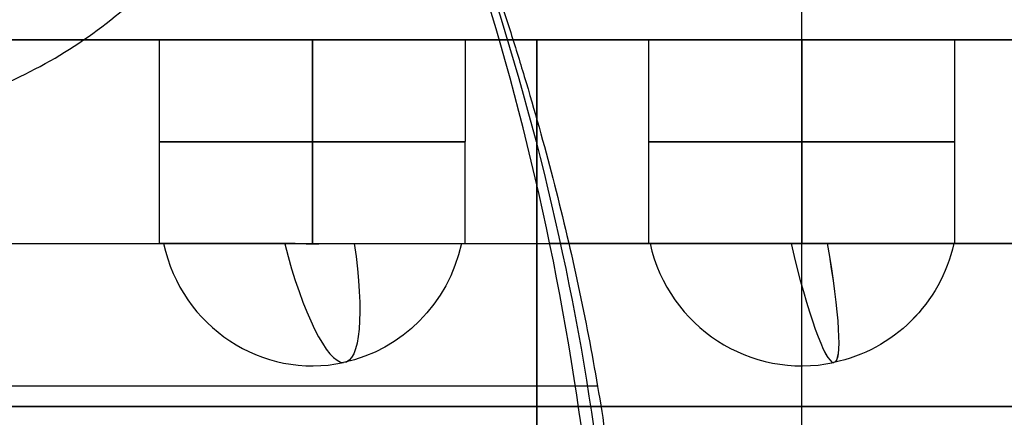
# Model space of a CAD drawing. Header units: millimetres. Extents: x -105 to 152, y -114 to 65.
# Tile 234 of 256: x 135.258 to 137.672, y -57.126 to -56.15. Entities that reach past the tile are written whole.
import ezdxf

# ---------------------------------------------------------------- set-up
doc = ezdxf.new("R2010")
doc.units = ezdxf.units.MM
doc.layers.add('Layer 01', color=18, linetype='Continuous', true_color=0x000000)

# ---------------------------------------------------------------- blocks, each defined once
blk = doc.blocks.new('Block 02')
at = {"layer": 'Layer 01'}
for p, q in [((137.176, -60, -6.1), (137.176, -53.4, -6.1)), ((137.176, -60, -21.3), (137.176, -53.4, -21.3)), ((133.9508, -56.2, -13.6804), (135.6014, -56.2, -13.6804)), ((135.601, -56.7, -13.7), (135.601, -56.2, -13.7)), ((135.976, -56.2606, -14.075), (135.976, -56.2, -14.075)), ((135.976, -56.2606, -13.325), (135.976, -56.2, -13.325)), ((136.3507, -56.7, -13.7), (136.3513, -56.2, -13.7)), ((136.3508, -56.2, -13.6804), (138.0014, -56.2, -13.6804)), ((136.526, -56.2, -19.0353), (136.526, -57.35, -19.0353)), ((136.801, -56.7, -15.85), (136.801, -56.2, -15.85)), ((136.801, -56.7, -11.55), (136.801, -56.2, -11.55)), ((137.176, -56.2242, -11.925), (137.176, -56.2, -11.925)), ((137.176, -56.2242, -16.225), (137.176, -56.2, -16.225)), ((137.176, -56.2242, -15.475), (137.176, -56.2, -15.475)), ((137.176, -56.2242, -11.175), (137.176, -56.2, -11.175)), ((137.176, -58, -18.65), (137.176, -56.2, -18.65)), ((137.176, -58, -7.9), (137.176, -56.2, -7.9)), ((137.1762, -56.2, -18.6502), (137.1762, -56.2, -16.225)), ((137.1762, -56.2, -15.475), (137.1762, -56.2, -11.925)), ((137.1762, -56.2, -11.175), (137.1762, -56.2, -7.9)), ((137.5509, -56.7, -11.55), (137.5511, -56.2, -11.55)), ((137.5509, -56.7, -15.85), (137.5511, -56.2, -15.85)), ((137.176, -56.7, -11.175), (137.176, -56.2242, -11.175)), ((137.176, -56.7, -15.475), (137.176, -56.2242, -15.475)), ((137.176, -56.7, -16.225), (137.176, -56.2242, -16.225)), ((137.176, -56.7, -11.925), (137.176, -56.2242, -11.925)), ((135.976, -56.7002, -13.325), (135.976, -56.2606, -13.325)), ((135.976, -56.7002, -14.075), (135.976, -56.2606, -14.075)), ((136.526, -56.775, -19.4635), (136.526, -56.775, -18.6071))]:
    blk.add_line(p, q, dxfattribs=at)
blk.add_arc((157.576, -7, 18.5), 55, 222.73212, 247.97569, dxfattribs=at)
at = {"layer": 'Layer 01', "extrusion": (-0.5, 0, 0.866025)}
blk.add_arc((55.25, 112.9029, -73.5918), 1.15, 0, 180, dxfattribs=at)
at = {"layer": 'Layer 01', "extrusion": (0, 1, 0)}
for centre, start, end in [((-135.976, -13.7, -56.4501), 270, 90), ((-135.976, -13.7, -56.4501), 180, 270), ((-135.976, -13.7, -56.4501), 90, 180), ((-137.176, -15.85, -56.45), 269.9999, 89.9999), ((-137.176, -11.55, -56.45), 269.9999, 89.9999), ((-137.176, -11.55, -56.45), 89.9999, 180), ((-137.176, -11.55, -56.45), 180, 269.9999), ((-137.176, -15.85, -56.45), 89.9999, 180), ((-137.176, -15.85, -56.45), 180, 269.9999)]:
    blk.add_arc(centre, 0.375, start, end, dxfattribs=at)
at = {"layer": 'Layer 01', "extrusion": (0, 1, 2.84217e-14)}
for start, end in [(56.96669, 154.6669), (180, 274.6669)]:
    blk.add_arc((-137.176, -13.7, -56.7), 7.6, start, end, dxfattribs=at)
at = {"layer": 'Layer 01', "extrusion": (-0.227876, 5.27772e-14, 0.97369)}
blk.add_arc((56.6156, 129.2766, -44.3253), 0.3844, 282.6804, 11.7521, dxfattribs=at)
at = {"layer": 'Layer 01', "extrusion": (0.95328, 0.203678, 0.223099)}
blk.add_arc((-83.7774, -40.3821, 115.0354), 0.3844, 100.2492, 177.2709, dxfattribs=at)
at = {"layer": 'Layer 01', "extrusion": (0.227876, -1.01037e-13, -0.97369)}
blk.add_arc((-56.6156, 129.2766, 44.3253), 0.3844, 102.6804, 168.2479, dxfattribs=at)
at = {"layer": 'Layer 01', "extrusion": (-0.95328, -0.203678, -0.223099)}
blk.add_arc((83.7776, -40.3818, -115.0354), 0.3842, 285.6679, 2.6875, dxfattribs=at)
at = {"layer": 'Layer 01', "extrusion": (0.118165, -1.41206e-14, 0.992994)}
blk.add_arc((-56.6156, -138.0879, 0.4704), 0.3844, 102.6804, 191.7521, dxfattribs=at)
at = {"layer": 'Layer 01', "extrusion": (0.118165, 3.99646e-14, 0.992994)}
blk.add_arc((-56.6156, -137.5798, 4.7403), 0.3844, 102.6804, 191.7521, dxfattribs=at)
at = {"layer": 'Layer 01', "extrusion": (-0.972179, -0.203678, 0.115688)}
for centre in [(83.5412, -1.5543, -123.662), (83.5412, 2.7169, -123.1645)]:
    blk.add_arc(centre, 0.3844, 281.5614, 358.6074, dxfattribs=at)
at = {"layer": 'Layer 01', "extrusion": (0.972179, 0.203678, -0.115688)}
for centre in [(-83.5411, -1.5543, 123.662), (-83.5411, 2.7168, 123.1645)]:
    blk.add_arc(centre, 0.3844, 104.3485, 181.3884, dxfattribs=at)
at = {"layer": 'Layer 01', "extrusion": (-0.118165, 1.53696e-14, -0.992994)}
blk.add_arc((56.6156, -138.0879, -0.4704), 0.3844, 282.6804, 348.2479, dxfattribs=at)
at = {"layer": 'Layer 01', "extrusion": (-0.118165, -3.56902e-14, -0.992994)}
blk.add_arc((56.6156, -137.5798, -4.7403), 0.3844, 282.6804, 348.2479, dxfattribs=at)
at = {"layer": 'Layer 01', "extrusion": (0, 1, 3.55271e-15)}
for centre, radius, start, end in [((-137.176, -13.7, -57.0499), 6.5, 274.42204, 298.47851), ((-137.176, -13.7, -57.1), 5.8, 276.4346, 0), ((-137.176, -13.7, -57.1), 5.8, 26.4346, 113.5654), ((-137.176, -13.7, -57.1), 4.95, 262.4545, 277.5455)]:
    blk.add_arc(centre, radius, start, end, dxfattribs=at)
at = {"layer": 'Layer 01'}
for points, knots in [([(134.2332, -54.1, -6.6929), (134.3746, -54.1, -6.6335), (134.5151, -54.1299, -6.5797), (134.7811, -54.2446, -6.4858), (134.9048, -54.3291, -6.4465), (135.1136, -54.5397, -6.3844), (135.1997, -54.6674, -6.3612), (135.3161, -54.9447, -6.3309), (135.3475, -55.0975, -6.3233), (135.3478, -55.4001, -6.3232), (135.3171, -55.5524, -6.3306), (135.2002, -55.8319, -6.3611), (135.1151, -55.9585, -6.3839), (134.9043, -56.1715, -6.4466), (134.7812, -56.2553, -6.4858), (134.5157, -56.3699, -6.5794), (134.3746, -56.4, -6.6335), (134.2332, -56.4, -6.6929)], [0, 0, 0, 0, 0.458975, 0.458975, 0.917949, 0.917949, 1.376924, 1.376924, 1.835898, 1.835898, 2.294873, 2.294873, 2.753847, 2.753847, 3.212822, 3.212822, 3.671796, 3.671796, 3.671796, 3.671796]), ([(134.7883, -56.4, -7.6544), (134.9314, -56.4, -7.5979), (135.0715, -56.3711, -7.5485), (135.277, -56.284, -7.4832), (135.342, -56.2489, -7.4638), (135.4646, -56.1669, -7.429), (135.5214, -56.1207, -7.4139), (135.6309, -56.0128, -7.3861), (135.6796, -55.9548, -7.3745), (135.7647, -55.8311, -7.3549), (135.8006, -55.7664, -7.3471), (135.8926, -55.5533, -7.3277), (135.9236, -55.4043, -7.3218), (135.9242, -55.1745, -7.3217), (135.9166, -55.0992, -7.3232), (135.8859, -54.9509, -7.3293), (135.8621, -54.8763, -7.3341), (135.772, -54.6664, -7.3532), (135.6855, -54.5411, -7.3722), (135.4691, -54.3276, -7.4271), (135.3477, -54.246, -7.4608), (135.072, -54.1292, -7.5482), (134.9313, -54.1, -7.598), (134.7883, -54.1, -7.6544)], [0, 0, 0, 0, 0.459905, 0.459905, 0.689857, 0.689857, 0.919809, 0.919809, 1.149762, 1.149762, 1.379714, 1.379714, 1.839619, 1.839619, 2.069571, 2.069571, 2.299524, 2.299524, 2.759428, 2.759428, 3.219333, 3.219333, 3.679238, 3.679238, 3.679238, 3.679238]), ([(135.815, -54.3958, -20.0559), (135.8722, -54.5514, -20.0682), (135.9589, -54.787, -20.0855), (136.0616, -55.0659, -20.1039), (136.1133, -55.2063, -20.1126), (136.1392, -55.2768, -20.1168), (136.1522, -55.312, -20.1189), (136.1587, -55.3297, -20.1199), (136.1615, -55.3373, -20.1203), (136.1634, -55.3423, -20.1206), (136.1637, -55.3431, -20.1207), (136.2156, -55.484, -20.1288), (136.2554, -55.592, -20.1345), (136.2992, -55.711, -20.1406), (136.3111, -55.7435, -20.1422), (136.325, -55.7816, -20.1441), (136.331, -55.7979, -20.1448), (136.3362, -55.8122, -20.1455), (136.3384, -55.8182, -20.1458), (136.3392, -55.8205, -20.1459), (136.3398, -55.822, -20.146), (136.3393, -55.8208, -20.1459), (136.3707, -55.9079, -20.15), (136.4135, -56.0314, -20.1552), (136.4583, -56.17, -20.1603), (136.4764, -56.2281, -20.1622), (136.4883, -56.2667, -20.1635), (136.4935, -56.2838, -20.1641), (136.5499, -56.4725, -20.17), (136.5925, -56.6389, -20.1739), (136.6454, -56.8864, -20.1783), (136.669, -57.0097, -20.1802), (136.6884, -57.1322, -20.1817), (136.7004, -57.2137, -20.1826), (136.7057, -57.253, -20.183), (136.7528, -57.6307, -20.1863), (136.7666, -57.9682, -20.1871), (136.7521, -58.3072, -20.1862)], [0, 0, 0, 0, 0.507943, 0.761914, 0.8889, 0.952393, 0.984139, 1.000012, 1.007949, 1.007949, 1.015885, 1.015885, 1.269857, 1.269857, 1.396843, 1.396843, 1.460335, 1.492082, 1.507955, 1.515892, 1.515892, 1.523828, 1.523828, 1.7778, 1.904785, 1.968278, 1.968278, 2.031771, 2.031771, 2.539714, 2.539714, 2.793685, 2.920671, 2.920671, 3.047656, 3.047656, 4.063542, 4.063542, 4.063542, 4.063542]), ([(135.9337, -54.7513, -20.6284), (136.0621, -55.0995, -20.6414), (136.1904, -55.4476, -20.6544), (136.619, -56.61, -20.6978), (136.7606, -57.4482, -20.6975), (136.7236, -58.3131, -20.696), (136.7235, -58.3139, -20.696), (136.7235, -58.3147, -20.696)], [0.134256, 0.134256, 0.134256, 0.134256, 0.3913251, 0.3913251, 0.9926404, 0.9926404, 0.9931998, 0.9931998, 0.9931998, 0.9931998]), ([(136.6905, -58.3234, -21.2845), (136.7096, -57.8731, -21.2857), (136.6826, -57.4286, -21.2843), (136.5401, -56.5508, -21.2737), (136.4235, -56.1149, -21.2643), (136.2677, -55.6926, -21.2454)], [0, 0, 0, 0, 1.343613, 1.343613, 2.687226, 2.687226, 2.687226, 2.687226]), ([(134.0046, -56.6929, 0.5), (134.376, -56.8691, 0.5), (134.7404, -57.0368, 0.5697), (135.2673, -57.2728, 0.7826), (135.4347, -57.3467, 0.87), (135.7531, -57.4855, 1.0777), (135.9052, -57.5509, 1.199), (136.1854, -57.6701, 1.473), (136.3112, -57.723, 1.6228), (136.5339, -57.8158, 1.9484), (136.6317, -57.8561, 2.1266), (136.7887, -57.9205, 2.4975), (136.8485, -57.9448, 2.6897), (136.9299, -57.9778, 3.0878), (136.951, -57.9864, 3.294), (136.951, -57.9864, 3.5)], [0, 0, 0, 0, 1.225695, 1.225695, 1.838543, 1.838543, 2.45139, 2.45139, 3.064238, 3.064238, 3.677085, 3.677085, 4.289933, 4.289933, 4.90278, 4.90278, 4.90278, 4.90278]), ([(136.951, -57.9864, 33.5), (136.951, -57.9864, 33.7056), (136.9305, -57.9781, 33.9075), (136.8502, -57.9455, 34.304), (136.7894, -57.9207, 34.5006), (136.633, -57.8566, 34.8706), (136.5377, -57.8173, 35.0454), (136.3132, -57.7238, 35.3749), (136.1859, -57.6704, 35.5263), (135.9084, -57.5523, 35.798), (135.7558, -57.4867, 35.9204), (135.4351, -57.3469, 36.1299), (135.2676, -57.2729, 36.2171), (134.9191, -57.1169, 36.3582), (134.7375, -57.0344, 36.4118), (134.3737, -56.8667, 36.4823), (134.1901, -56.7809, 36.5), (134.0046, -56.6929, 36.5)], [0, 0, 0, 0, 0.612237, 0.612237, 1.224475, 1.224475, 1.836712, 1.836712, 2.448949, 2.448949, 3.061187, 3.061187, 3.673424, 3.673424, 4.285661, 4.285661, 4.897899, 4.897899, 4.897899, 4.897899]), ([(135.976, -56.7002, -13.325), (135.8635, -56.7, -13.325), (135.7521, -56.7, -13.3788), (135.6123, -56.7, -13.5552), (135.5853, -56.7, -13.6759), (135.6109, -56.7, -13.7855)], [0, 0, 0, 0, 0.3487658, 0.3487658, 0.6975317, 0.6975317, 0.6975317, 0.6975317]), ([(135.6109, -56.7, -13.7855), (135.63, -56.7, -13.8671), (135.6774, -56.7, -13.9418), (135.8087, -56.7, -14.0459), (135.8922, -56.7, -14.075), (135.976, -56.7002, -14.075)], [0, 0, 0, 0, 0.2560666, 0.2560666, 0.5121331, 0.5121331, 0.5121331, 0.5121331]), ([(135.976, -56.7002, -13.325), (136.0598, -56.7, -13.325), (136.1434, -56.7, -13.3541), (136.2747, -56.7, -13.4582), (136.3221, -56.7, -13.5329), (136.3412, -56.7, -13.6145)], [-0.5121331, -0.5121331, -0.5121331, -0.5121331, -0.2560666, -0.2560666, 0, 0, 0, 0]), ([(136.0784, -56.7001, -14.0603), (136.1532, -56.7, -14.0386), (136.2215, -56.7, -13.9941), (136.3219, -56.7, -13.8674), (136.3502, -56.7, -13.7837), (136.3507, -56.7, -13.7)], [0.1072895, 0.1072895, 0.1072895, 0.1072895, 0.3487658, 0.3487658, 0.6084109, 0.6084109, 0.6084109, 0.6084109]), ([(136.8037, -56.7, -15.8057), (136.7912, -56.7, -15.9105), (136.8255, -56.7, -16.0201), (136.9598, -56.7, -16.1713), (137.0529, -56.7, -16.2168), (137.1492, -56.7, -16.224)], [-0.651905, -0.651905, -0.651905, -0.651905, -0.3259525, -0.3259525, -0.0276559, -0.0276559, -0.0276559, -0.0276559]), ([(136.8037, -56.7, -11.5057), (136.7912, -56.7, -11.6105), (136.8255, -56.7, -11.7201), (136.9598, -56.7, -11.8713), (137.0529, -56.7, -11.9168), (137.1492, -56.7, -11.924)], [-0.651905, -0.651905, -0.651905, -0.651905, -0.3259525, -0.3259525, -0.0276559, -0.0276559, -0.0276559, -0.0276559]), ([(137.176, -56.7, -15.475), (137.0853, -56.7, -15.475), (136.9949, -56.7, -15.5093), (136.8592, -56.7, -15.6299), (136.8144, -56.7, -15.7156), (136.8037, -56.7, -15.8057)], [-0.556416, -0.556416, -0.556416, -0.556416, -0.278208, -0.278208, 0, 0, 0, 0]), ([(137.176, -56.7, -11.175), (137.0853, -56.7, -11.175), (136.9949, -56.7, -11.2093), (136.8592, -56.7, -11.3299), (136.8144, -56.7, -11.4156), (136.8037, -56.7, -11.5057)], [-0.556416, -0.556416, -0.556416, -0.556416, -0.278208, -0.278208, 0, 0, 0, 0]), ([(137.5484, -56.7, -11.5943), (137.5377, -56.7, -11.6844), (137.4929, -56.7, -11.7701), (137.3572, -56.7, -11.8907), (137.2668, -56.7, -11.925), (137.176, -56.7, -11.925)], [0, 0, 0, 0, 0.278208, 0.278208, 0.556416, 0.556416, 0.556416, 0.556416]), ([(137.5484, -56.7, -15.8943), (137.5377, -56.7, -15.9844), (137.4929, -56.7, -16.0701), (137.3572, -56.7, -16.1907), (137.2668, -56.7, -16.225), (137.176, -56.7, -16.225)], [0, 0, 0, 0, 0.278208, 0.278208, 0.556416, 0.556416, 0.556416, 0.556416]), ([(137.176, -56.7, -15.475), (137.2816, -56.7, -15.475), (137.3863, -56.7, -15.5221), (137.5167, -56.7, -15.6689), (137.5505, -56.7, -15.7593), (137.5509, -56.7, -15.85)], [-0.651905, -0.651905, -0.651905, -0.651905, -0.3259525, -0.3259525, -0.0457367, -0.0457367, -0.0457367, -0.0457367]), ([(137.176, -56.7, -11.175), (137.2816, -56.7, -11.175), (137.3863, -56.7, -11.2221), (137.5167, -56.7, -11.3689), (137.5505, -56.7, -11.4593), (137.5509, -56.7, -11.55)], [-0.651905, -0.651905, -0.651905, -0.651905, -0.3259525, -0.3259525, -0.0457367, -0.0457367, -0.0457367, -0.0457367]), ([(136.8235, -59.0717, -7.2096), (136.5811, -58.9311, -7.2227), (136.323, -58.7767, -7.2503), (135.916, -58.5245, -7.3218), (135.777, -58.437, -7.3507), (135.5643, -58.3006, -7.4026), (135.4569, -58.2311, -7.4307), (135.3299, -58.1477, -7.4675), (135.266, -58.1055, -7.4869), (135.234, -58.0842, -7.4969), (135.2179, -58.0736, -7.5019), (135.2111, -58.069, -7.5041), (135.2065, -58.0659, -7.5056), (135.2029, -58.0636, -7.5067), (135.0659, -57.9723, -7.5504), (134.8674, -57.8381, -7.6175), (134.361, -57.4825, -7.8347), (134.0526, -57.2611, -7.9851), (133.7073, -56.9961, -8.2029)], [0, 0, 0, 0, 0.976506, 0.976506, 1.464758, 1.464758, 1.708885, 1.830948, 1.89198, 1.922495, 1.937753, 1.945382, 1.945382, 1.953011, 1.953011, 2.929517, 2.929517, 3.906022, 3.906022, 3.906022, 3.906022])]:
    blk.add_open_spline(points, degree=3, knots=knots, dxfattribs=at)
at = {"layer": 'Layer 01', "extrusion": (4.98827e-15, -1, 1.99164e-15)}
blk.add_open_spline([(131.376, -56.2, -13.7), (131.376, -56.2, -14.0438), (131.4205, -56.2, -14.5517), (131.5502, -56.2, -15.1305), (131.6346, -56.2, -15.4165), (131.6816, -56.2, -15.5586), (131.7028, -56.2, -15.6194), (131.7171, -56.2, -15.6598), (131.7241, -56.2, -15.679), (131.7943, -56.2, -15.8701), (131.8994, -56.2, -16.1196), (132.0217, -56.2, -16.3611), (132.1071, -56.2, -16.5204), (132.151, -56.2, -16.5978), (132.3875, -56.2, -16.9933), (132.6055, -56.2, -17.2897), (132.9739, -56.2, -17.702), (133.1671, -56.2, -17.8986), (133.3739, -56.2, -18.0809), (133.5147, -56.2, -18.1992), (133.5881, -56.2, -18.2579), (133.804, -56.2, -18.4225), (134.0267, -56.2, -18.5765), (134.2986, -56.2, -18.7373), (134.4374, -56.2, -18.8131), (134.4976, -56.2, -18.8446), (134.5379, -56.2, -18.8653), (134.5591, -56.2, -18.8761), (135.1931, -56.2, -19.1938), (135.8424, -56.2, -19.3864), (136.526, -56.2, -19.4635)], degree=3, knots=[0, 0, 0, 0, 1.059458, 1.589188, 1.854052, 1.986485, 2.052701, 2.052701, 2.118917, 2.118917, 2.648646, 2.913511, 2.913511, 3.178375, 3.178375, 4.237834, 4.237834, 4.767563, 5.032428, 5.032428, 5.297292, 5.297292, 5.827021, 6.091886, 6.224318, 6.290534, 6.290534, 6.356751, 6.356751, 8.475667, 8.475667, 8.475667, 8.475667], dxfattribs=at)
at = {"layer": 'Layer 01', "extrusion": (-1.13382e-16, -1, -7.48441e-15)}
blk.add_open_spline([(139.4949, -56.2, -8.3837), (139.167, -56.2, -8.2407), (138.6642, -56.2, -8.0738), (138.0581, -56.2, -7.9621), (137.7502, -56.2, -7.9271), (137.595, -56.2, -7.9148), (137.5283, -56.2, -7.9106), (137.4837, -56.2, -7.9081), (137.4627, -56.2, -7.907), (137.2501, -56.2, -7.8974), (136.9671, -56.2, -7.8983), (136.6851, -56.2, -7.92), (136.4973, -56.2, -7.9391), (136.4052, -56.2, -7.9507), (135.9282, -56.2, -8.0227), (135.555, -56.2, -8.1178), (135.011, -56.2, -8.3158), (134.7451, -56.2, -8.4278), (134.4884, -56.2, -8.5593), (134.3193, -56.2, -8.6514), (134.234, -56.2, -8.7007), (133.9918, -56.2, -8.8485), (133.7578, -56.2, -9.0076), (133.4992, -56.2, -9.2126), (133.3915, -56.2, -9.3046), (133.3203, -56.2, -9.3669), (133.2837, -56.2, -9.3998), (133.1162, -56.2, -9.5538), (132.9246, -56.2, -9.7473), (132.7176, -56.2, -9.9883), (132.6182, -56.2, -10.1125), (132.5765, -56.2, -10.1666), (132.5489, -56.2, -10.2028), (132.5345, -56.2, -10.2221), (132.3158, -56.2, -10.516), (132.1361, -56.2, -10.8089), (131.9825, -56.2, -11.118)], degree=3, knots=[0, 0, 0, 0, 1.103551, 1.655326, 1.931214, 2.069157, 2.138129, 2.138129, 2.207101, 2.207101, 2.758877, 3.034764, 3.034764, 3.310652, 3.310652, 4.414203, 4.414203, 4.965978, 5.241866, 5.241866, 5.517753, 5.517753, 6.069529, 6.345416, 6.48336, 6.48336, 6.621304, 6.621304, 7.173079, 7.448967, 7.586911, 7.655883, 7.655883, 7.724855, 7.724855, 8.828405, 8.828405, 8.828405, 8.828405], dxfattribs=at)
at = {"layer": 'Layer 01', "extrusion": (0, -1, 0)}
blk.add_open_spline([(135.976, -56.2, -13.325), (135.9219, -56.2, -13.3249), (135.8672, -56.2, -13.3371), (135.7937, -56.2, -13.3711), (135.7711, -56.2, -13.3846), (135.7239, -56.2, -13.4208), (135.7029, -56.2, -13.4413), (135.6477, -56.2, -13.5095), (135.6214, -56.2, -13.5644), (135.5971, -56.2, -13.6794), (135.5984, -56.2, -13.7321), (135.6109, -56.2, -13.7855)], degree=3, knots=[-0.6800056, -0.6800056, -0.6800056, -0.6800056, -0.5100042, -0.5100042, -0.4250035, -0.4250035, -0.3400028, -0.3400028, -0.1700014, -0.1700014, 0, 0, 0, 0], dxfattribs=at)
at = {"layer": 'Layer 01', "extrusion": (0, 1, 0)}
for points, knots in [([(135.6109, -56.2, -13.7855), (135.6201, -56.2, -13.8249), (135.6352, -56.2, -13.8617), (135.677, -56.2, -13.9297), (135.7067, -56.2, -13.9646), (135.8069, -56.2, -14.0455), (135.8965, -56.2, -14.0749), (135.976, -56.2, -14.075)], [-0.5085647, -0.5085647, -0.5085647, -0.5085647, -0.3814235, -0.3814235, -0.2542823, -0.2542823, 0, 0, 0, 0]), ([(135.976, -56.2, -14.075), (136.0302, -56.2, -14.0751), (136.0849, -56.2, -14.0629), (136.1584, -56.2, -14.0289), (136.181, -56.2, -14.0154), (136.2282, -56.2, -13.9792), (136.2492, -56.2, -13.9587), (136.3043, -56.2, -13.8905), (136.3307, -56.2, -13.8356), (136.3485, -56.2, -13.7512), (136.3513, -56.2, -13.7253), (136.3513, -56.2, -13.7)], [-0.6800056, -0.6800056, -0.6800056, -0.6800056, -0.5100042, -0.5100042, -0.4250035, -0.4250035, -0.3400028, -0.3400028, -0.1700014, -0.1700014, -0.0904966, -0.0904966, -0.0904966, -0.0904966])]:
    blk.add_open_spline(points, degree=3, knots=knots, dxfattribs=at)
at = {"layer": 'Layer 01'}
for points, degree in [([(135.976, -56.7002, -14.075), (135.976, -56.4501, -14.075), (135.976, -56.2, -14.075)], 2), ([(135.976, -56.2, -13.325), (135.976, -56.4501, -13.325), (135.976, -56.7002, -13.325)], 2), ([(136.526, -57.35, -18.6071), (136.526, -56.775, -18.6071), (136.526, -56.2, -18.6071)], 2), ([(136.526, -56.2, -19.4635), (136.526, -56.2, -19.0353), (136.526, -56.2, -18.6071)], 2), ([(136.526, -56.2, -19.4635), (136.526, -56.775, -19.4635), (136.526, -57.35, -19.4635)], 2), ([(137.176, -56.7, -11.925), (137.176, -56.45, -11.925), (137.176, -56.2, -11.925)], 2), ([(137.176, -56.2, -11.175), (137.176, -56.45, -11.175), (137.176, -56.7, -11.175)], 2), ([(137.176, -56.7, -16.225), (137.176, -56.45, -16.225), (137.176, -56.2, -16.225)], 2), ([(137.176, -56.2, -15.475), (137.176, -56.45, -15.475), (137.176, -56.7, -15.475)], 2), ([(135.976, -56.7002, -14.075), (136.0107, -56.7001, -14.075), (136.0452, -56.7001, -14.0699), (136.0784, -56.7001, -14.0603)], 3), ([(137.1492, -56.7, -16.224), (137.1581, -56.7, -16.2247), (137.1671, -56.7, -16.225), (137.176, -56.7, -16.225)], 3), ([(137.1492, -56.7, -11.924), (137.1581, -56.7, -11.9247), (137.1671, -56.7, -11.925), (137.176, -56.7, -11.925)], 3)]:
    blk.add_open_spline(points, degree=degree, dxfattribs=at)
at = {"layer": 'Layer 01', "extrusion": (-5.38514e-14, -1, -6.79044e-14)}
blk.add_open_spline([(136.3412, -56.2, -13.6145), (136.3319, -56.2, -13.5751), (136.3169, -56.2, -13.5383), (136.2751, -56.2, -13.4703), (136.2454, -56.2, -13.4354), (136.1452, -56.2, -13.3545), (136.0556, -56.2, -13.3251), (135.976, -56.2, -13.325)], degree=3, knots=[-0.5085647, -0.5085647, -0.5085647, -0.5085647, -0.3814235, -0.3814235, -0.2542823, -0.2542823, 0, 0, 0, 0], dxfattribs=at)
at = {"layer": 'Layer 01', "extrusion": (0, 1, 0)}
for points in [[(136.3513, -56.2, -13.7), (136.3513, -56.2, -13.6711), (136.3478, -56.2, -13.6429), (136.3412, -56.2, -13.6145)], [(137.5484, -56.2, -11.5943), (137.5502, -56.2, -11.5795), (137.5511, -56.2, -11.5647), (137.5511, -56.2, -11.55)]]:
    blk.add_open_spline(points, degree=3, dxfattribs=at)
at = {"layer": 'Layer 01', "extrusion": (6.76597e-28, 1, -1.23789e-13)}
blk.add_open_spline([(136.526, -56.2, -18.6071), (136.9594, -56.2, -18.6645), (137.3927, -56.2, -18.6645), (137.826, -56.2, -18.6071)], degree=3, dxfattribs=at)
at = {"layer": 'Layer 01', "extrusion": (1.5173e-13, -1, 1.17796e-13)}
blk.add_open_spline([(136.8037, -56.2, -11.5057), (136.8006, -56.2, -11.5313), (136.8002, -56.2, -11.5567), (136.8045, -56.2, -11.607), (136.8088, -56.2, -11.6308), (136.8328, -56.2, -11.711), (136.86, -56.2, -11.7592), (136.934, -56.2, -11.8418), (136.981, -56.2, -11.8743), (137.0746, -56.2, -11.9147), (137.1253, -56.2, -11.925), (137.176, -56.2, -11.925)], degree=3, knots=[-0.6373868, -0.6373868, -0.6373868, -0.6373868, -0.5577135, -0.5577135, -0.4780401, -0.4780401, -0.3186934, -0.3186934, -0.1593467, -0.1593467, 0, 0, 0, 0], dxfattribs=at)
at = {"layer": 'Layer 01', "extrusion": (4.20946e-14, -1, 3.73812e-14)}
blk.add_open_spline([(136.8037, -56.2, -15.8057), (136.8006, -56.2, -15.8313), (136.8002, -56.2, -15.8567), (136.8045, -56.2, -15.907), (136.8088, -56.2, -15.9308), (136.8328, -56.2, -16.011), (136.86, -56.2, -16.0592), (136.934, -56.2, -16.1418), (136.981, -56.2, -16.1743), (137.0746, -56.2, -16.2147), (137.1253, -56.2, -16.225), (137.176, -56.2, -16.225)], degree=3, knots=[-0.6373868, -0.6373868, -0.6373868, -0.6373868, -0.5577135, -0.5577135, -0.4780401, -0.4780401, -0.3186934, -0.3186934, -0.1593467, -0.1593467, 0, 0, 0, 0], dxfattribs=at)
at = {"layer": 'Layer 01', "extrusion": (4.00981e-14, -1, -2.36649e-14)}
blk.add_open_spline([(137.176, -56.2, -11.175), (137.1326, -56.2, -11.1749), (137.09, -56.2, -11.182), (137.0014, -56.2, -11.2147), (136.9609, -56.2, -11.2393), (136.9079, -56.2, -11.2868), (136.892, -56.2, -11.304), (136.8636, -56.2, -11.3411), (136.8508, -56.2, -11.362), (136.8213, -56.2, -11.4208), (136.8088, -56.2, -11.4622), (136.8037, -56.2, -11.5057)], degree=3, knots=[-0.5470982, -0.5470982, -0.5470982, -0.5470982, -0.4103236, -0.4103236, -0.2735491, -0.2735491, -0.2051618, -0.2051618, -0.1367745, -0.1367745, 0, 0, 0, 0], dxfattribs=at)
at = {"layer": 'Layer 01', "extrusion": (9.95504e-14, -1, -1.12094e-13)}
blk.add_open_spline([(137.176, -56.2, -15.475), (137.1326, -56.2, -15.4749), (137.09, -56.2, -15.482), (137.0014, -56.2, -15.5147), (136.9609, -56.2, -15.5393), (136.9079, -56.2, -15.5868), (136.892, -56.2, -15.604), (136.8636, -56.2, -15.6411), (136.8508, -56.2, -15.662), (136.8213, -56.2, -15.7208), (136.8088, -56.2, -15.7622), (136.8037, -56.2, -15.8057)], degree=3, knots=[-0.5470982, -0.5470982, -0.5470982, -0.5470982, -0.4103236, -0.4103236, -0.2735491, -0.2735491, -0.2051618, -0.2051618, -0.1367745, -0.1367745, 0, 0, 0, 0], dxfattribs=at)
at = {"layer": 'Layer 01', "extrusion": (-5.94522e-14, 1, 8.84296e-14)}
blk.add_open_spline([(137.176, -56.2, -11.925), (137.2195, -56.2, -11.9251), (137.2621, -56.2, -11.918), (137.3507, -56.2, -11.8853), (137.3912, -56.2, -11.8607), (137.4442, -56.2, -11.8132), (137.4601, -56.2, -11.796), (137.4885, -56.2, -11.7589), (137.5013, -56.2, -11.738), (137.5308, -56.2, -11.6792), (137.5432, -56.2, -11.6378), (137.5484, -56.2, -11.5943)], degree=3, knots=[-0.5470982, -0.5470982, -0.5470982, -0.5470982, -0.4103236, -0.4103236, -0.2735491, -0.2735491, -0.2051618, -0.2051618, -0.1367745, -0.1367745, 0, 0, 0, 0], dxfattribs=at)
at = {"layer": 'Layer 01', "extrusion": (5.57955e-14, -1, 7.69373e-14)}
blk.add_open_spline([(137.5511, -56.2, -11.55), (137.5511, -56.2, -11.5393), (137.5507, -56.2, -11.5287), (137.5476, -56.2, -11.493), (137.5433, -56.2, -11.4692), (137.5193, -56.2, -11.389), (137.4921, -56.2, -11.3408), (137.4181, -56.2, -11.2582), (137.371, -56.2, -11.2257), (137.2775, -56.2, -11.1853), (137.2268, -56.2, -11.175), (137.176, -56.2, -11.175)], degree=3, knots=[-0.5912016, -0.5912016, -0.5912016, -0.5912016, -0.5577135, -0.5577135, -0.4780401, -0.4780401, -0.3186934, -0.3186934, -0.1593467, -0.1593467, 0, 0, 0, 0], dxfattribs=at)
at = {"layer": 'Layer 01', "extrusion": (4.97752e-14, 1, -5.60472e-14)}
blk.add_open_spline([(137.176, -56.2, -16.225), (137.2195, -56.2, -16.2251), (137.2621, -56.2, -16.218), (137.3507, -56.2, -16.1853), (137.3912, -56.2, -16.1607), (137.4442, -56.2, -16.1132), (137.4601, -56.2, -16.096), (137.4885, -56.2, -16.0589), (137.5013, -56.2, -16.038), (137.5308, -56.2, -15.9792), (137.5432, -56.2, -15.9378), (137.5484, -56.2, -15.8943)], degree=3, knots=[-0.5470982, -0.5470982, -0.5470982, -0.5470982, -0.4103236, -0.4103236, -0.2735491, -0.2735491, -0.2051618, -0.2051618, -0.1367745, -0.1367745, 0, 0, 0, 0], dxfattribs=at)
at = {"layer": 'Layer 01', "extrusion": (-3.93638e-15, -1, 7.39523e-14)}
blk.add_open_spline([(137.5511, -56.2, -15.85), (137.5511, -56.2, -15.8393), (137.5507, -56.2, -15.8287), (137.5476, -56.2, -15.793), (137.5433, -56.2, -15.7692), (137.5193, -56.2, -15.689), (137.4921, -56.2, -15.6408), (137.4181, -56.2, -15.5582), (137.371, -56.2, -15.5257), (137.2775, -56.2, -15.4853), (137.2268, -56.2, -15.475), (137.176, -56.2, -15.475)], degree=3, knots=[-0.5912016, -0.5912016, -0.5912016, -0.5912016, -0.5577135, -0.5577135, -0.4780401, -0.4780401, -0.3186934, -0.3186934, -0.1593467, -0.1593467, 0, 0, 0, 0], dxfattribs=at)
at = {"layer": 'Layer 01', "extrusion": (5.43307e-12, 1, -8.50186e-15)}
blk.add_open_spline([(137.5484, -56.2, -15.8943), (137.5502, -56.2, -15.8795), (137.5511, -56.2, -15.8647), (137.5511, -56.2, -15.85)], degree=3, dxfattribs=at)
at = {"layer": 'Layer 01', "extrusion": (7.12151e-13, 1, -8.70823e-14)}
blk.add_open_spline([(136.3412, -56.7, -13.6145), (136.3477, -56.7, -13.6425), (136.3508, -56.7, -13.6713), (136.3507, -56.7, -13.7)], degree=3, dxfattribs=at)
at = {"layer": 'Layer 01', "extrusion": (5.18673e-12, 1, -1.34196e-13)}
blk.add_open_spline([(137.5509, -56.7, -11.55), (137.551, -56.7, -11.5648), (137.5502, -56.7, -11.5796), (137.5484, -56.7, -11.5943)], degree=3, dxfattribs=at)
at = {"layer": 'Layer 01', "extrusion": (-2.57759e-12, 1, 3.06728e-13)}
blk.add_open_spline([(137.5509, -56.7, -15.85), (137.551, -56.7, -15.8648), (137.5502, -56.7, -15.8796), (137.5484, -56.7, -15.8943)], degree=3, dxfattribs=at)
at = {"layer": 'Layer 01'}
for points, weights, knots in [([(133.8791, -56.9576, -0.2071), (134.3231, -57.1475, -0.1884), (134.7626, -57.3302, -0.09), (135.3946, -57.5857, 0.1859), (135.5945, -57.6654, 0.2961), (135.9737, -57.8146, 0.5545), (136.1548, -57.8849, 0.7038), (136.4889, -58.0132, 1.0394), (136.6391, -58.0701, 1.2222), (136.905, -58.17, 1.6179), (137.022, -58.2135, 1.8342), (137.2102, -58.2831, 2.2842), (137.2821, -58.3094, 2.5173), (137.3797, -58.3451, 2.9998), (137.4052, -58.3544, 3.2511), (137.4052, -58.3544, 3.5)], [0.853553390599, 0.862991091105, 0.87149059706, 0.882908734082, 0.886395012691, 0.892817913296, 0.895773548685, 0.901086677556, 0.903395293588, 0.907401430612, 0.909115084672, 0.911835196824, 0.91284979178, 0.914225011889, 0.914580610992, 0.914578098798], [0, 0, 0, 0, 1.617762, 1.617762, 2.426643, 2.426643, 3.235524, 3.235524, 4.044405, 4.044405, 4.853286, 4.853286, 5.662166, 5.662166, 6.471047, 6.471047, 6.471047, 6.471047]), ([(137.4052, -58.3544, 33.5), (137.4052, -58.3544, 33.7494), (137.3805, -58.3454, 33.9942), (137.2841, -58.3101, 34.4749), (137.211, -58.2833, 34.7135), (137.0238, -58.2142, 35.1621), (136.9096, -58.1717, 35.3744), (136.6413, -58.0709, 35.7753), (136.4895, -58.0134, 35.9596), (136.1589, -57.8865, 36.2924), (135.9768, -57.8159, 36.4432), (135.5949, -57.6656, 36.7037), (135.3951, -57.5859, 36.8138), (134.9788, -57.4176, 36.9957), (134.7614, -57.3285, 37.0672), (134.3244, -57.1467, 37.1679), (134.1027, -57.0532, 37.1977), (133.8791, -56.9576, 37.2071)], [0.914578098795, 0.914576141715, 0.914235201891, 0.912878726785, 0.911845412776, 0.909140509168, 0.907470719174, 0.903428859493, 0.901096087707, 0.895839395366, 0.892870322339, 0.886403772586, 0.882915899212, 0.875365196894, 0.871286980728, 0.862760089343, 0.858280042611, 0.853553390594], [0, 0, 0, 0, 0.808078, 0.808078, 1.616155, 1.616155, 2.424233, 2.424233, 3.232311, 3.232311, 4.040389, 4.040389, 4.848466, 4.848466, 5.656544, 5.656544, 6.464622, 6.464622, 6.464622, 6.464622])]:
    blk.add_rational_spline(points, weights, degree=3, knots=knots, dxfattribs=at)
blk.add_rational_spline([(133.1569, -56.9961, -7.2497), (134.2502, -57.8324, -6.5685), (135.4786, -58.6493, -6.1808), (136.7649, -59.3955, -6.1111)], [1, 0.979018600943, 0.979018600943, 1], degree=3, dxfattribs=at)

msp = doc.modelspace()

# ---------------------------------------------------------------- block references
at = {"layer": 'Layer 01'}
msp.add_blockref('Block 02', (0, 0), dxfattribs=at)

doc.saveas('drawing.dxf')
